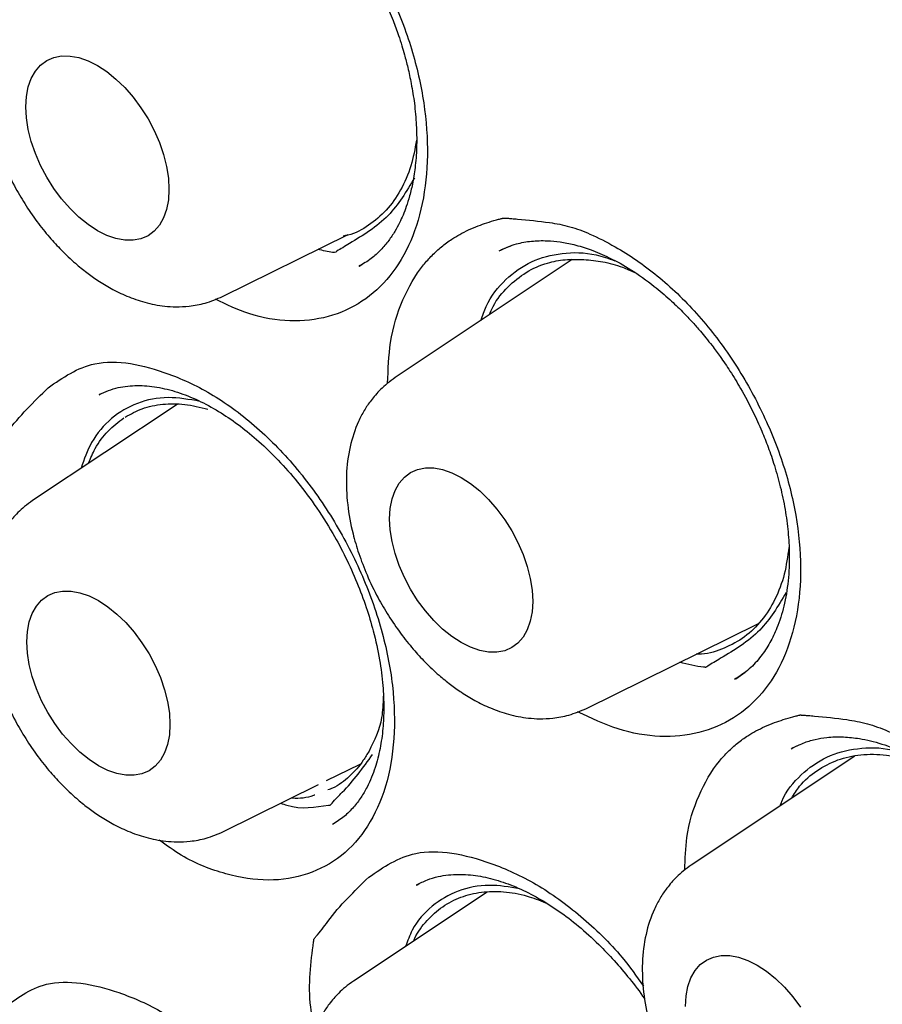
# Model space of a CAD drawing. Header units: millimetres. Extents: x 8 to 1520, y 12 to 1090.
# Tile 29 of 53: x 1236.36 to 1241.58, y 471.1 to 477.06. Entities that reach past the tile are written whole.
import ezdxf

# ---------------------------------------------------------------- set-up
doc = ezdxf.new("R2010")
doc.units = ezdxf.units.MM

msp = doc.modelspace()

# ---------------------------------------------------------------- linework, layer by layer
at = {"color": 7, "linetype": 'Continuous', "lineweight": 30}
for p, q in [((1237.5892, 475.3851), (1238.3486, 475.7608)), ((1239.34, 475.6938), (1239.2728, 475.6651)), ((1239.7071, 475.6084), (1238.6344, 474.8938)), ((1238.42, 475.5736), (1238.4159, 475.5712)), ((1238.4162, 475.5679), (1238.433, 475.579)), ((1236.8481, 474.793), (1236.8423, 474.7905)), ((1237.3131, 474.7311), (1236.4376, 474.1478)), ((1239.7921, 472.8884), (1240.8341, 473.4039)), ((1240.6965, 473.0683), (1240.7544, 473.1083)), ((1240.6944, 473.0699), (1240.6904, 473.0676)), ((1241.0781, 472.6656), (1241.034, 472.6445)), ((1241.4178, 472.5989), (1240.4268, 471.9387)), ((1238.2183, 472.4507), (1238.4215, 472.5512)), ((1237.5953, 472.1425), (1238.1704, 472.427)), ((1238.7787, 471.8253), (1238.7641, 471.8185)), ((1238.7661, 471.8172), (1238.7696, 471.8195)), ((1239.1906, 471.7751), (1238.3813, 471.2358))]:
    msp.add_line(p, q, dxfattribs=at)
at = {"color": 7, "linetype": 'Continuous', "lineweight": 30, "flags": 128}
for points in [[(1236.3974, 476.5344), (1236.4011, 476.5976), (1236.4122, 476.6554), (1236.4304, 476.7069), (1236.4555, 476.7511), (1236.487, 476.7874), (1236.5244, 476.815), (1236.567, 476.8336), (1236.6141, 476.8427), (1236.665, 476.8423), (1236.7187, 476.8324), (1236.7743, 476.813), (1236.8308, 476.7847), (1236.8874, 476.7477), (1236.943, 476.7028), (1236.9967, 476.6508), (1237.0475, 476.5925), (1237.0947, 476.5289), (1237.1373, 476.4611), (1237.1747, 476.3903), (1237.2062, 476.3177), (1237.2313, 476.2445), (1237.2495, 476.172), (1237.2605, 476.1014), (1237.2643, 476.034), (1237.2605, 475.9708), (1237.2495, 475.913), (1237.2313, 475.8615), (1237.2062, 475.8172), (1237.1747, 475.781), (1237.1373, 475.7533), (1237.0947, 475.7348), (1237.0475, 475.7256), (1236.9967, 475.726), (1236.943, 475.736), (1236.8874, 475.7553), (1236.8308, 475.7837), (1236.7743, 475.8206), (1236.7187, 475.8655), (1236.665, 475.9175), (1236.6141, 475.9758), (1236.567, 476.0394), (1236.5244, 476.1072), (1236.487, 476.178), (1236.4555, 476.2506), (1236.4304, 476.3238), (1236.4122, 476.3963), (1236.4011, 476.4669), (1236.3974, 476.5344)], [(1239.0337, 474.2879), (1239.0903, 474.251), (1239.1459, 474.2061), (1239.1996, 474.1541), (1239.2504, 474.0958), (1239.2976, 474.0322), (1239.3402, 473.9644), (1239.3776, 473.8936), (1239.4091, 473.821), (1239.4341, 473.7478), (1239.4524, 473.6753), (1239.4634, 473.6047), (1239.4671, 473.5372), (1239.4634, 473.474), (1239.4524, 473.4162), (1239.4341, 473.3647), (1239.4091, 473.3205), (1239.3776, 473.2843), (1239.3402, 473.2566), (1239.2976, 473.2381), (1239.2504, 473.2289), (1239.1996, 473.2293), (1239.1459, 473.2392), (1239.0903, 473.2586), (1239.0337, 473.2869), (1238.9772, 473.3239), (1238.9215, 473.3688), (1238.8679, 473.4208), (1238.817, 473.4791), (1238.7699, 473.5427), (1238.7273, 473.6105), (1238.6899, 473.6813), (1238.6584, 473.7539), (1238.6333, 473.8271), (1238.6151, 473.8996), (1238.604, 473.9702), (1238.6003, 474.0376), (1238.604, 474.1008), (1238.6151, 474.1587), (1238.6333, 474.2101), (1238.6584, 474.2544), (1238.6899, 474.2906), (1238.7273, 474.3183), (1238.7699, 474.3368), (1238.817, 474.346), (1238.8679, 474.3456), (1238.9215, 474.3356), (1238.9772, 474.3163), (1239.0337, 474.2879)], [(1236.4034, 473.2917), (1236.4072, 473.3549), (1236.4182, 473.4127), (1236.4364, 473.4642), (1236.4615, 473.5084), (1236.493, 473.5447), (1236.5304, 473.5723), (1236.573, 473.5909), (1236.6202, 473.6), (1236.671, 473.5996), (1236.7247, 473.5897), (1236.7803, 473.5703), (1236.8369, 473.542), (1236.8934, 473.505), (1236.949, 473.4602), (1237.0027, 473.4081), (1237.0536, 473.3498), (1237.1007, 473.2862), (1237.1433, 473.2185), (1237.1807, 473.1477), (1237.2122, 473.075), (1237.2373, 473.0019), (1237.2555, 472.9293), (1237.2666, 472.8587), (1237.2703, 472.7913), (1237.2666, 472.7281), (1237.2555, 472.6703), (1237.2373, 472.6188), (1237.2122, 472.5746), (1237.1807, 472.5383), (1237.1433, 472.5107), (1237.1007, 472.4921), (1237.0536, 472.4829), (1237.0027, 472.4833), (1236.949, 472.4933), (1236.8934, 472.5126), (1236.8369, 472.541), (1236.7803, 472.5779), (1236.7247, 472.6228), (1236.671, 472.6748), (1236.6202, 472.7331), (1236.573, 472.7967), (1236.5304, 472.8645), (1236.493, 472.9353), (1236.4615, 473.0079), (1236.4364, 473.0811), (1236.4182, 473.1536), (1236.4072, 473.2242), (1236.4034, 473.2917)], [(1240.3926, 471.0825), (1240.3963, 471.1457), (1240.4074, 471.2035), (1240.4256, 471.255), (1240.4507, 471.2993), (1240.4822, 471.3355), (1240.5196, 471.3632), (1240.5622, 471.3817), (1240.6093, 471.3909), (1240.6602, 471.3905), (1240.7139, 471.3805), (1240.7695, 471.3612), (1240.826, 471.3328), (1240.8826, 471.2959), (1240.9382, 471.251), (1240.9919, 471.199), (1241.0428, 471.1407), (1241.0899, 471.0771)]]:
    msp.add_lwpolyline(points, dxfattribs=at)
at = {"color": 7, "linetype": 'Continuous', "lineweight": 30}
for points, knots in [([(1229.6647, 484.2749), (1229.6861, 484.2768), (1229.736, 484.2814), (1229.8268, 484.2885), (1229.9424, 484.2957), (1230.0842, 484.3017), (1230.238, 484.3045), (1230.4005, 484.3037), (1230.5684, 484.299), (1230.7503, 484.2896), (1230.9394, 484.275), (1231.1291, 484.2558), (1231.3507, 484.2281), (1231.6028, 484.1893), (1231.8844, 484.1364), (1232.2013, 484.0667), (1232.55, 483.9767), (1232.8563, 483.8848), (1233.0748, 483.813), (1233.2062, 483.768), (1233.3232, 483.7263), (1233.4278, 483.6878), (1233.5172, 483.654), (1233.5887, 483.6264), (1233.6439, 483.6047), (1233.6973, 483.5835), (1233.7627, 483.5571), (1233.8448, 483.5234), (1233.9984, 483.4588), (1234.2199, 483.3614), (1234.5827, 483.1915), (1235.031, 482.9634), (1235.4616, 482.7216), (1235.796, 482.5211), (1236.0344, 482.3726), (1236.2843, 482.211), (1236.5504, 482.032), (1236.8335, 481.8338), (1237.1271, 481.6196), (1237.4303, 481.3891), (1237.7422, 481.1422), (1238.0677, 480.8737), (1238.4063, 480.5822), (1238.7509, 480.2727), (1239.1003, 479.9453), (1239.4535, 479.6), (1239.8158, 479.2305), (1240.1862, 478.836), (1240.5637, 478.4155), (1240.9472, 477.9686), (1241.3355, 477.4945), (1241.7272, 476.9929), (1242.1179, 476.4673), (1242.4995, 475.9274), (1242.8652, 475.3833), (1243.2337, 474.8071), (1243.6013, 474.2), (1243.9644, 473.5638), (1244.3011, 472.9377), (1244.6122, 472.3235), (1244.8985, 471.723), (1245.161, 471.1375), (1245.4009, 470.5682), (1245.619, 470.0163), (1245.8166, 469.4826), (1245.9911, 468.9787), (1246.1447, 468.5044), (1246.2796, 468.059), (1246.4021, 467.6256), (1246.5151, 467.1954), (1246.6206, 466.7601), (1246.7247, 466.2895), (1246.8247, 465.7836), (1246.9171, 465.2428), (1246.9956, 464.694), (1247.0555, 464.1675), (1247.0984, 463.6646), (1247.1261, 463.1862), (1247.1382, 462.7733), (1247.1401, 462.4261), (1247.1365, 462.1507), (1247.1284, 461.8904), (1247.1164, 461.6426), (1247.1012, 461.4103), (1247.0834, 461.195), (1247.065, 461.0072), (1247.047, 460.8462), (1247.0304, 460.7115), (1247.0157, 460.602), (1247.0028, 460.5112), (1246.992, 460.438), (1246.9812, 460.3682), (1246.9691, 460.293), (1246.9532, 460.1985), (1246.9331, 460.0847), (1246.9081, 459.952), (1246.8776, 459.801), (1246.8409, 459.6325), (1246.7975, 459.4484), (1246.7467, 459.2497), (1246.6876, 459.0374), (1246.6202, 458.8154), (1246.529, 458.5406), (1246.414, 458.231), (1246.2743, 457.9005), (1246.1328, 457.6024), (1245.9919, 457.3348), (1245.8535, 457.0961), (1245.7217, 456.8863), (1245.6342, 456.7598), (1245.5933, 456.7007)], [0, 0, 0, 0, 0.002729, 0.006354, 0.010878, 0.016302, 0.022625, 0.028213, 0.034355, 0.041049, 0.047932, 0.054676, 0.061283, 0.071387, 0.081151, 0.090575, 0.104072, 0.116804, 0.121596, 0.126095, 0.13001, 0.133334, 0.136567, 0.138938, 0.140474, 0.142069, 0.144261, 0.146986, 0.150237, 0.159524, 0.168947, 0.18611, 0.203707, 0.211304, 0.219006, 0.227174, 0.235919, 0.245241, 0.255141, 0.265004, 0.27538, 0.28627, 0.297673, 0.30959, 0.321348, 0.333566, 0.346245, 0.359385, 0.372986, 0.387046, 0.401568, 0.41655, 0.431993, 0.447537, 0.462745, 0.477616, 0.495016, 0.511931, 0.528359, 0.544302, 0.559759, 0.57473, 0.589214, 0.603212, 0.616724, 0.62975, 0.641468, 0.652762, 0.66364, 0.674531, 0.685681, 0.697091, 0.710872, 0.725013, 0.739514, 0.754375, 0.767266, 0.780417, 0.793826, 0.801849, 0.809898, 0.817463, 0.824434, 0.831636, 0.838071, 0.84374, 0.848644, 0.852781, 0.856153, 0.858802, 0.861252, 0.863019, 0.865378, 0.868359, 0.871993, 0.876258, 0.881154, 0.886681, 0.892839, 0.899501, 0.906771, 0.91465, 0.922738, 0.936136, 0.948765, 0.960626, 0.971717, 0.982041, 0.991596, 1, 1, 1, 1]), ([(1229.9329, 484.0719), (1229.8983, 484.0686), (1229.8223, 484.0613), (1229.7019, 484.0467), (1229.564, 484.0275), (1229.4096, 484.0022), (1229.2391, 483.9699), (1229.0532, 483.929), (1228.8527, 483.8781), (1228.6555, 483.8205), (1228.4644, 483.7574), (1228.2875, 483.6924), (1228.1172, 483.6232), (1227.9598, 483.5533), (1227.816, 483.4842), (1227.6853, 483.4169), (1227.5673, 483.3522), (1227.4574, 483.2885), (1227.3563, 483.227), (1227.265, 483.1687), (1227.1881, 483.1176), (1227.1251, 483.0743), (1227.0708, 483.036), (1227.0168, 482.997), (1226.9553, 482.9514), (1226.8833, 482.8963), (1226.7768, 482.812), (1226.6384, 482.6959), (1226.4716, 482.5447), (1226.302, 482.3782), (1226.1222, 482.1866), (1225.9342, 481.9672), (1225.7414, 481.7183), (1225.5534, 481.4492), (1225.3717, 481.1597), (1225.2309, 480.9088), (1225.1261, 480.7058), (1225.0538, 480.5581), (1224.9853, 480.4104), (1224.9235, 480.2698), (1224.871, 480.1441), (1224.8278, 480.0364), (1224.7933, 479.947), (1224.7665, 479.8756), (1224.7476, 479.8239), (1224.7337, 479.7855), (1224.7211, 479.7503), (1224.7058, 479.7066), (1224.6866, 479.6509), (1224.6638, 479.5834), (1224.6055, 479.4052), (1224.5228, 479.1285), (1224.4257, 478.7488), (1224.3428, 478.367), (1224.2704, 477.9636), (1224.2088, 477.5318), (1224.1599, 477.0695), (1224.1258, 476.5747), (1224.1097, 476.0777), (1224.1103, 475.5825), (1224.1258, 475.0929), (1224.1577, 474.5794), (1224.2074, 474.042), (1224.2764, 473.4808), (1224.366, 472.8982), (1224.4766, 472.2986), (1224.608, 471.6867), (1224.7604, 471.0651), (1224.934, 470.4348), (1225.1288, 469.7971), (1225.3451, 469.1529), (1225.5829, 468.5035), (1225.8423, 467.8502), (1226.1233, 467.1943), (1226.4258, 466.5372), (1226.7495, 465.8803), (1227.0944, 465.2252), (1227.4602, 464.5735), (1227.8464, 463.9266), (1228.2527, 463.2864), (1228.6786, 462.6544), (1229.1235, 462.0326), (1229.5626, 461.4542), (1229.9882, 460.9239), (1230.3923, 460.4451), (1230.7937, 459.9925), (1231.1911, 459.5656), (1231.5835, 459.1641), (1231.9697, 458.7871), (1232.3634, 458.4207), (1232.7633, 458.0666), (1233.1678, 457.7267), (1233.5607, 457.4136), (1233.941, 457.126), (1234.3081, 456.8626), (1234.6615, 456.6222), (1234.9919, 456.4091), (1235.2998, 456.2205), (1235.5926, 456.0497), (1235.8897, 455.8851), (1236.201, 455.7222), (1236.5295, 455.5609), (1236.8458, 455.4165), (1237.1472, 455.2884), (1237.4313, 455.176), (1237.7245, 455.0688), (1238.0254, 454.9683), (1238.3016, 454.8852), (1238.5409, 454.8201), (1238.7327, 454.7723), (1238.8971, 454.7347), (1239.0343, 454.7057), (1239.1398, 454.6849), (1239.2213, 454.6697), (1239.2892, 454.6575), (1239.361, 454.6452), (1239.4432, 454.6319), (1239.5394, 454.6174), (1239.6508, 454.602), (1239.7774, 454.5863), (1239.9215, 454.5708), (1240.0833, 454.5566), (1240.2629, 454.5448), (1240.4556, 454.5369), (1240.656, 454.534), (1240.8589, 454.5369), (1241.0976, 454.5472), (1241.371, 454.5693), (1241.6777, 454.6088), (1241.9822, 454.6632), (1242.2837, 454.7331), (1242.5302, 454.8039), (1242.7165, 454.8656), (1242.8373, 454.9089), (1242.9355, 454.9463), (1243.0081, 454.9755), (1243.0609, 454.9973), (1243.104, 455.0156), (1243.1509, 455.0359), (1243.2178, 455.0657), (1243.3078, 455.1075), (1243.4238, 455.1643), (1243.5573, 455.234), (1243.706, 455.3172), (1243.8667, 455.4142), (1244.0364, 455.525), (1244.2236, 455.6575), (1244.4276, 455.8155), (1244.6473, 456.0036), (1244.8717, 456.2167), (1245.0985, 456.4573), (1245.3269, 456.7261), (1245.4718, 456.9245), (1245.546, 457.0262)], [0, 0, 0, 0, 0.002648, 0.005817, 0.009507, 0.013721, 0.018456, 0.023715, 0.029495, 0.035799, 0.041118, 0.046695, 0.052021, 0.05699, 0.061601, 0.065854, 0.06975, 0.073287, 0.076885, 0.080017, 0.082685, 0.084887, 0.086632, 0.088429, 0.090625, 0.09322, 0.096216, 0.102272, 0.108651, 0.115326, 0.122298, 0.130606, 0.139206, 0.14805, 0.157136, 0.166464, 0.170646, 0.174875, 0.179142, 0.183091, 0.186527, 0.189402, 0.191781, 0.193666, 0.195055, 0.195849, 0.19668, 0.197815, 0.199256, 0.201003, 0.203033, 0.212925, 0.221809, 0.230742, 0.240055, 0.24976, 0.259931, 0.270567, 0.28167, 0.291278, 0.301209, 0.311463, 0.322041, 0.332941, 0.344165, 0.355589, 0.367114, 0.37874, 0.390468, 0.402297, 0.414227, 0.426259, 0.438393, 0.450628, 0.462965, 0.475404, 0.487945, 0.500588, 0.513334, 0.526182, 0.539132, 0.552185, 0.565341, 0.576548, 0.587469, 0.598101, 0.608445, 0.618501, 0.628268, 0.637746, 0.648019, 0.657931, 0.66748, 0.676668, 0.685494, 0.693958, 0.70206, 0.709169, 0.715987, 0.722984, 0.730399, 0.738234, 0.746489, 0.753075, 0.759906, 0.766981, 0.774302, 0.781801, 0.787185, 0.791911, 0.79598, 0.799391, 0.802143, 0.803866, 0.805493, 0.807236, 0.809262, 0.811681, 0.814494, 0.8177, 0.821301, 0.825496, 0.830123, 0.835182, 0.840502, 0.845864, 0.851268, 0.859602, 0.868034, 0.876564, 0.885191, 0.893885, 0.898179, 0.901819, 0.904807, 0.907141, 0.908516, 0.909709, 0.911173, 0.912923, 0.916028, 0.919757, 0.924109, 0.929083, 0.934548, 0.940375, 0.946564, 0.954241, 0.96241, 0.971071, 0.980224, 0.989867, 1, 1, 1, 1]), ([(1237.3406, 478.3785), (1237.3805, 478.3719), (1237.4591, 478.3588), (1237.5898, 478.3088), (1237.7644, 478.2179), (1237.9818, 478.068), (1238.2161, 477.8363), (1238.4244, 477.5615), (1238.5966, 477.2536), (1238.7283, 476.9276), (1238.809, 476.5967), (1238.8386, 476.2755), (1238.8132, 475.9773), (1238.7368, 475.7144), (1238.609, 475.5015), (1238.4389, 475.3448), (1238.2325, 475.2522), (1237.9996, 475.2269), (1237.766, 475.2633), (1237.6129, 475.3361), (1237.5451, 475.3684)], [0, 0, 0, 0, 0.029449, 0.057926, 0.093831, 0.155241, 0.216309, 0.277181, 0.338781, 0.400173, 0.461093, 0.52241, 0.583642, 0.645183, 0.706528, 0.7677, 0.829043, 0.890128, 0.951341, 1, 1, 1, 1]), ([(1237.077, 478.2113), (1237.0935, 478.219), (1237.1283, 478.2352), (1237.2036, 478.2565), (1237.2971, 478.2657), (1237.4002, 478.2604), (1237.509, 478.2389), (1237.6291, 478.1977), (1237.7571, 478.1356), (1237.8902, 478.0507), (1238.0215, 477.9458), (1238.1345, 477.8366), (1238.2276, 477.7318), (1238.3034, 477.6362), (1238.3776, 477.5319), (1238.4479, 477.4203), (1238.5153, 477.2983), (1238.5728, 477.1783), (1238.6191, 477.0663), (1238.6515, 476.9765), (1238.6739, 476.9072), (1238.6928, 476.8425), (1238.7126, 476.766), (1238.7337, 476.6675), (1238.7524, 476.55), (1238.7637, 476.4255), (1238.7657, 476.2995), (1238.7582, 476.1835), (1238.7428, 476.0806), (1238.7234, 475.9977), (1238.7029, 475.932), (1238.6822, 475.8781), (1238.6594, 475.8282), (1238.6309, 475.7759), (1238.5939, 475.7204), (1238.5466, 475.6644), (1238.4876, 475.6102), (1238.4401, 475.5822), (1238.415, 475.5674)], [0, 0, 0, 0, 0.027951, 0.059041, 0.092692, 0.124447, 0.162361, 0.198842, 0.238081, 0.278972, 0.319403, 0.359013, 0.386682, 0.412434, 0.438256, 0.468468, 0.495847, 0.525814, 0.552063, 0.572289, 0.58648, 0.598682, 0.615933, 0.638303, 0.665792, 0.69702, 0.726261, 0.757924, 0.785778, 0.809631, 0.829598, 0.846407, 0.862987, 0.8833, 0.907153, 0.934518, 0.965431, 1, 1, 1, 1]), ([(1236.4315, 477.3905), (1236.4149, 477.3786), (1236.3829, 477.3558), (1236.332, 477.3084), (1236.2845, 477.2533), (1236.2435, 477.1927), (1236.1959, 477.1018), (1236.1526, 476.9707), (1236.1316, 476.8007), (1236.1392, 476.6227), (1236.1687, 476.4627), (1236.2104, 476.3202), (1236.2604, 476.1895), (1236.3214, 476.0635), (1236.3904, 475.9453), (1236.4619, 475.8408), (1236.5369, 475.7468), (1236.6149, 475.6617), (1236.6905, 475.5905), (1236.7641, 475.5305), (1236.8363, 475.4791), (1236.9172, 475.4301), (1237.0124, 475.3839), (1237.101, 475.3531), (1237.178, 475.335), (1237.2406, 475.3255), (1237.3097, 475.3211), (1237.3921, 475.3251), (1237.4888, 475.3423), (1237.5541, 475.3702), (1237.5892, 475.3851)], [0, 0, 0, 0, 0.0199226, 0.0381662, 0.0700163, 0.0986519, 0.1272263, 0.1845991, 0.2437841, 0.3024322, 0.3586133, 0.3969811, 0.4389166, 0.4844907, 0.5211247, 0.5598582, 0.5967604, 0.6292226, 0.6655811, 0.6940138, 0.7202641, 0.7511523, 0.7868513, 0.8269057, 0.8485191, 0.8712085, 0.8956159, 0.9249158, 0.9596922, 1, 1, 1, 1]), ([(1238.7637, 476.3326), (1238.7538, 476.2796), (1238.733, 476.1691), (1238.6701, 476.0264), (1238.584, 475.9037), (1238.4754, 475.8132), (1238.3856, 475.7625), (1238.3294, 475.7527), (1238.3201, 475.751)], [0, 0, 0, 0, 0.179584, 0.374979, 0.570374, 0.765768, 0.961163, 1, 1, 1, 1]), ([(1238.7508, 476.1038), (1238.702, 476.022), (1238.5988, 475.8492), (1238.4253, 475.7481), (1238.3305, 475.6892), (1238.3171, 475.6808)], [0, 0, 0, 0, 0.435451, 0.92024, 1, 1, 1, 1]), ([(1238.5883, 474.8593), (1238.5915, 474.9434), (1238.5984, 475.1274), (1238.6739, 475.3714), (1238.7702, 475.5381), (1238.8569, 475.6353), (1238.9141, 475.6875), (1238.9705, 475.7292), (1239.0258, 475.7625), (1239.0795, 475.7894), (1239.1342, 475.8123), (1239.1907, 475.8325), (1239.2356, 475.8465), (1239.2672, 475.8547), (1239.2803, 475.858), (1239.2865, 475.8594), (1239.2894, 475.8602), (1239.2929, 475.8605), (1239.3007, 475.86), (1239.3169, 475.8591), (1239.3431, 475.857), (1239.4277, 475.8503), (1239.5045, 475.841), (1239.5693, 475.8332)], [0, 0, 0, 0, 0.130294, 0.284826, 0.439431, 0.490976, 0.542914, 0.595496, 0.634155, 0.675189, 0.718686, 0.755493, 0.797142, 0.814069, 0.821249, 0.824356, 0.826775, 0.827302, 0.831123, 0.841461, 0.857795, 0.880128, 1, 1, 1, 1]), ([(1239.5693, 475.8332), (1239.6101, 475.8263), (1239.6903, 475.8126), (1239.8239, 475.762), (1240.0023, 475.6705), (1240.2244, 475.5201), (1240.4637, 475.2888), (1240.6764, 475.015), (1240.8522, 474.7087), (1240.9866, 474.3849), (1241.0688, 474.0568), (1241.0989, 473.7386), (1241.0728, 473.4438), (1240.9945, 473.1842), (1240.8638, 472.9747), (1240.6899, 472.8211), (1240.4789, 472.7314), (1240.241, 472.708), (1239.9899, 472.7496), (1239.821, 472.8296), (1239.7392, 472.8683)], [0, 0, 0, 0, 0.029193, 0.057422, 0.093016, 0.153892, 0.214429, 0.274773, 0.335838, 0.396696, 0.457086, 0.517871, 0.578571, 0.639577, 0.700389, 0.761029, 0.821839, 0.882394, 0.943075, 1, 1, 1, 1]), ([(1239.264, 475.6613), (1239.2815, 475.6699), (1239.3133, 475.6856), (1239.3622, 475.7026), (1239.4118, 475.714), (1239.4595, 475.7206), (1239.5066, 475.7237), (1239.5645, 475.7233), (1239.6343, 475.7168), (1239.7204, 475.6998), (1239.8202, 475.6695), (1239.9356, 475.6205), (1240.0659, 475.5478), (1240.1888, 475.4606), (1240.2932, 475.3719), (1240.3707, 475.2977), (1240.4323, 475.2326), (1240.479, 475.1794), (1240.5178, 475.1325), (1240.558, 475.0815), (1240.6072, 475.0148), (1240.6656, 474.9288), (1240.7336, 474.8173), (1240.7982, 474.6953), (1240.8525, 474.5759), (1240.8954, 474.4675), (1240.9339, 474.3551), (1240.9693, 474.2284), (1240.9973, 474.0933), (1241.0155, 473.9576), (1241.0236, 473.8112), (1241.017, 473.6591), (1240.9914, 473.5075), (1240.9524, 473.3847), (1240.9036, 473.2824), (1240.8478, 473.198), (1240.7773, 473.1207), (1240.7193, 473.083), (1240.6885, 473.063)], [0, 0, 0, 0, 0.027669, 0.050039, 0.067242, 0.082881, 0.098857, 0.115196, 0.140314, 0.166779, 0.197002, 0.231273, 0.269667, 0.312087, 0.340754, 0.365107, 0.384936, 0.400362, 0.411517, 0.424405, 0.442025, 0.46436, 0.490227, 0.524216, 0.551052, 0.57304, 0.598369, 0.627649, 0.659336, 0.691258, 0.723155, 0.766005, 0.808494, 0.849928, 0.880815, 0.915158, 0.954831, 1, 1, 1, 1]), ([(1238.3171, 475.6808), (1238.3045, 475.6742), (1238.2875, 475.6651), (1238.2722, 475.6526), (1238.2671, 475.6513), (1238.2668, 475.6513), (1238.2658, 475.6513), (1238.262, 475.6516), (1238.2298, 475.6545), (1238.1972, 475.6633), (1238.1676, 475.6713)], [0, 0, 0, 0, 0.29042, 0.393792, 0.394372, 0.395476, 0.399272, 0.41324, 0.4667, 1, 1, 1, 1]), ([(1239.1535, 475.2396), (1239.1635, 475.2687), (1239.1976, 475.3681), (1239.2997, 475.494), (1239.4552, 475.6053), (1239.6427, 475.6538), (1239.8162, 475.6531), (1239.9263, 475.6148), (1239.9637, 475.6018)], [0, 0, 0, 0, 0.084453, 0.288908, 0.490179, 0.692162, 0.895584, 1, 1, 1, 1]), ([(1239.2039, 475.2732), (1239.2114, 475.2907), (1239.24, 475.357), (1239.3145, 475.4463), (1239.4248, 475.5362), (1239.5441, 475.5879), (1239.6626, 475.6119), (1239.7389, 475.6102), (1239.777, 475.6093)], [0, 0, 0, 0, 0.073897, 0.279543, 0.485189, 0.690835, 0.845417, 1, 1, 1, 1]), ([(1239.777, 475.6093), (1239.8152, 475.6057), (1239.8918, 475.5985), (1239.9957, 475.5705), (1240.0604, 475.5415), (1240.0849, 475.5305)], [0, 0, 0, 0, 0.381097, 0.765322, 1, 1, 1, 1]), ([(1236.5319, 474.8319), (1236.6209, 474.8932), (1236.8221, 475.0318), (1237.1979, 474.9535), (1237.5335, 474.7978), (1237.7995, 474.5983), (1238.0466, 474.3452), (1238.2607, 474.0437), (1238.4345, 473.7132), (1238.5582, 473.3681), (1238.6277, 473.0244), (1238.6352, 472.6998), (1238.585, 472.4074), (1238.4756, 472.1664), (1238.3152, 471.9842), (1238.1089, 471.8749), (1237.8707, 471.8342), (1237.6095, 471.8766), (1237.3826, 471.962), (1237.2497, 472.0579), (1237.2054, 472.0899)], [0, 0, 0, 0, 0.073856, 0.166918, 0.220552, 0.274469, 0.328191, 0.381738, 0.435529, 0.489221, 0.542656, 0.596559, 0.650402, 0.704501, 0.757802, 0.811899, 0.865915, 0.919231, 0.973009, 1, 1, 1, 1]), ([(1238.6344, 474.8938), (1238.6177, 474.8819), (1238.5858, 474.859), (1238.5349, 474.8117), (1238.4874, 474.7566), (1238.4464, 474.696), (1238.3987, 474.6051), (1238.3555, 474.474), (1238.3345, 474.304), (1238.3421, 474.126), (1238.3716, 473.966), (1238.4133, 473.8234), (1238.4633, 473.6928), (1238.5243, 473.5667), (1238.5933, 473.4486), (1238.6648, 473.3441), (1238.7398, 473.25), (1238.8178, 473.165), (1238.8934, 473.0938), (1238.967, 473.0337), (1239.0392, 472.9824), (1239.1201, 472.9334), (1239.2152, 472.8872), (1239.3039, 472.8564), (1239.3809, 472.8383), (1239.4435, 472.8288), (1239.5126, 472.8244), (1239.595, 472.8284), (1239.6917, 472.8456), (1239.757, 472.8734), (1239.7921, 472.8884)], [0, 0, 0, 0, 0.019923, 0.038166, 0.070016, 0.098652, 0.127226, 0.184599, 0.243784, 0.302432, 0.358613, 0.396981, 0.438917, 0.484491, 0.521125, 0.559858, 0.59676, 0.629223, 0.665581, 0.694014, 0.720264, 0.751152, 0.786851, 0.826906, 0.848519, 0.871209, 0.895616, 0.924916, 0.959692, 1, 1, 1, 1]), ([(1236.2066, 473.8557), (1236.1949, 473.9171), (1236.1553, 474.1251), (1236.1814, 474.3144), (1236.1997, 474.4463), (1236.2005, 474.4518), (1236.2008, 474.4532), (1236.2009, 474.4536), (1236.2037, 474.4603), (1236.2355, 474.4919), (1236.3316, 474.6348), (1236.4453, 474.7467), (1236.5319, 474.8319)], [0, 0, 0, 0, 0.13537, 0.458881, 0.46953, 0.47231, 0.473064, 0.473283, 0.473397, 0.493822, 0.61465, 1, 1, 1, 1]), ([(1236.8412, 474.7899), (1236.8598, 474.7988), (1236.8951, 474.8158), (1236.9533, 474.8328), (1237.011, 474.8428), (1237.0714, 474.8462), (1237.1309, 474.8437), (1237.2115, 474.8336), (1237.3144, 474.8083), (1237.4396, 474.7587), (1237.5628, 474.6922), (1237.681, 474.6126), (1237.7972, 474.5192), (1237.9136, 474.4086), (1238.0318, 474.2768), (1238.1488, 474.1228), (1238.2506, 473.9628), (1238.336, 473.8033), (1238.404, 473.6529), (1238.4597, 473.5033), (1238.5065, 473.3463), (1238.541, 473.187), (1238.561, 473.0307), (1238.5669, 472.8917), (1238.5613, 472.7641), (1238.5441, 472.6423), (1238.5191, 472.5451), (1238.4908, 472.4679), (1238.4629, 472.4076), (1238.4269, 472.346), (1238.3811, 472.2862), (1238.3246, 472.2298), (1238.2791, 472.201), (1238.2552, 472.1858)], [0, 0, 0, 0, 0.0296627, 0.0563919, 0.0800008, 0.1004889, 0.120264, 0.140183, 0.1803722, 0.2195578, 0.2568701, 0.2922988, 0.3264068, 0.3625988, 0.4014612, 0.4425249, 0.4862209, 0.5207224, 0.5560394, 0.5901696, 0.6226138, 0.6627312, 0.6994958, 0.7330492, 0.7653883, 0.7994182, 0.8352, 0.8544943, 0.8770004, 0.902806, 0.9318978, 0.9643017, 1, 1, 1, 1]), ([(1237.4516, 474.7495), (1237.3865, 474.7607), (1237.2523, 474.7839), (1237.0694, 474.7467), (1236.9118, 474.6536), (1236.7937, 474.5192), (1236.7507, 474.3979), (1236.7315, 474.3437)], [0, 0, 0, 0, 0.199345, 0.411536, 0.621442, 0.830773, 1, 1, 1, 1]), ([(1236.9991, 474.6537), (1237.0326, 474.6724), (1237.1022, 474.7114), (1237.2247, 474.7359), (1237.3586, 474.7368), (1237.4531, 474.7132), (1237.5004, 474.7013)], [0, 0, 0, 0, 0.236241, 0.490827, 0.745414, 1, 1, 1, 1]), ([(1236.777, 474.374), (1236.7898, 474.4044), (1236.8208, 474.4786), (1236.8923, 474.5734), (1236.9582, 474.6243), (1236.9911, 474.6498)], [0, 0, 0, 0, 0.258329, 0.629164, 1, 1, 1, 1]), ([(1236.4376, 474.1478), (1236.4209, 474.1359), (1236.3889, 474.1131), (1236.338, 474.0657), (1236.2905, 474.0106), (1236.2495, 473.95), (1236.2019, 473.8591), (1236.1586, 473.728), (1236.1377, 473.558), (1236.1452, 473.38), (1236.1747, 473.22), (1236.2164, 473.0775), (1236.2664, 472.9469), (1236.3274, 472.8208), (1236.3964, 472.7026), (1236.4679, 472.5981), (1236.5429, 472.5041), (1236.621, 472.419), (1236.6965, 472.3478), (1236.7701, 472.2878), (1236.8423, 472.2364), (1236.9232, 472.1874), (1237.0184, 472.1413), (1237.107, 472.1104), (1237.184, 472.0923), (1237.2466, 472.0828), (1237.3157, 472.0785), (1237.3981, 472.0824), (1237.4948, 472.0996), (1237.5602, 472.1275), (1237.5952, 472.1424)], [0, 0, 0, 0, 0.0199226, 0.0381662, 0.0700163, 0.0986519, 0.1272263, 0.1845991, 0.2437841, 0.3024322, 0.3586133, 0.3969811, 0.4389166, 0.4844907, 0.5211247, 0.5598582, 0.5967604, 0.6292226, 0.6655811, 0.6940138, 0.7202641, 0.7511523, 0.7868513, 0.8269057, 0.8485191, 0.8712085, 0.8956159, 0.9249158, 0.9596922, 1, 1, 1, 1]), ([(1241.0189, 473.864), (1241.0112, 473.8089), (1240.9951, 473.6952), (1240.9382, 473.5462), (1240.8571, 473.418), (1240.7536, 473.317), (1240.6295, 473.2506), (1240.5292, 473.2174), (1240.4682, 473.2177), (1240.4578, 473.2177)], [0, 0, 0, 0, 0.152542, 0.315297, 0.478053, 0.640808, 0.803563, 0.966319, 1, 1, 1, 1]), ([(1241.002, 473.5903), (1240.9531, 473.5088), (1240.8498, 473.3364), (1240.6741, 473.2346), (1240.5781, 473.1753), (1240.5644, 473.1668)], [0, 0, 0, 0, 0.435014, 0.919631, 1, 1, 1, 1]), ([(1240.5644, 473.1668), (1240.5518, 473.1602), (1240.5347, 473.1512), (1240.5193, 473.1386), (1240.5141, 473.1373), (1240.5138, 473.1373), (1240.5128, 473.1373), (1240.5089, 473.1376), (1240.458, 473.1421), (1240.4061, 473.1554), (1240.3573, 473.168)], [0, 0, 0, 0, 0.216987, 0.294893, 0.295329, 0.296163, 0.299039, 0.309641, 0.350257, 1, 1, 1, 1]), ([(1238.562, 472.9622), (1238.5604, 472.918), (1238.5558, 472.7891), (1238.5076, 472.693), (1238.4759, 472.6299)], [0, 0, 0, 0, 0.342953, 1, 1, 1, 1]), ([(1240.388, 471.9097), (1240.3902, 471.9762), (1240.3958, 472.1412), (1240.4673, 472.3671), (1240.5629, 472.5319), (1240.6499, 472.6276), (1240.7073, 472.679), (1240.7641, 472.7201), (1240.8197, 472.7528), (1240.8739, 472.7792), (1240.9291, 472.8017), (1240.9861, 472.8214), (1241.0315, 472.8351), (1241.0634, 472.8431), (1241.0767, 472.8463), (1241.0829, 472.8476), (1241.0858, 472.8485), (1241.0893, 472.8488), (1241.0973, 472.8482), (1241.1136, 472.8473), (1241.1402, 472.8451), (1241.226, 472.8381), (1241.3038, 472.8287), (1241.3695, 472.8208)], [0, 0, 0, 0, 0.107226, 0.26586, 0.424562, 0.477475, 0.530791, 0.584768, 0.624452, 0.666573, 0.711225, 0.749009, 0.791763, 0.809139, 0.816509, 0.819698, 0.822181, 0.822722, 0.826643, 0.837255, 0.854023, 0.876949, 1, 1, 1, 1]), ([(1241.3695, 472.8208), (1241.4108, 472.8138), (1241.4922, 472.8), (1241.6279, 472.7494), (1241.8094, 472.6583), (1242.0356, 472.5088), (1242.28, 472.2791), (1242.4978, 472.0076), (1242.6785, 471.7041), (1242.8175, 471.3834), (1242.9036, 471.0586), (1242.9369, 470.7439), (1242.913, 470.4524), (1242.8361, 470.1961), (1242.7056, 469.9894), (1242.5308, 469.838), (1242.3181, 469.7507), (1242.0771, 469.726), (1241.8177, 469.7781), (1241.6295, 469.8425), (1241.5345, 469.906), (1241.5265, 469.9113)], [0, 0, 0, 0, 0.028917, 0.056879, 0.092136, 0.152436, 0.212401, 0.272173, 0.33266, 0.392944, 0.452761, 0.512973, 0.573096, 0.633527, 0.693762, 0.753829, 0.814063, 0.874045, 0.934152, 0.994461, 1, 1, 1, 1]), ([(1241.0329, 472.6439), (1241.0566, 472.6562), (1241.1021, 472.6797), (1241.1748, 472.7013), (1241.2551, 472.7149), (1241.3441, 472.7178), (1241.457, 472.7062), (1241.5819, 472.676), (1241.7252, 472.6197), (1241.8695, 472.5413), (1242.0085, 472.4451), (1242.1363, 472.3375), (1242.2434, 472.2313), (1242.3319, 472.131), (1242.4086, 472.0344), (1242.4864, 471.925), (1242.5567, 471.8126), (1242.6171, 471.7026), (1242.6634, 471.6081), (1242.7, 471.5242), (1242.7264, 471.4576), (1242.7469, 471.4014), (1242.7666, 471.3429), (1242.7889, 471.2692), (1242.8131, 471.1747), (1242.8357, 471.0612), (1242.8514, 470.9397), (1242.8574, 470.8242), (1242.8551, 470.7205), (1242.8467, 470.6329), (1242.8349, 470.5626), (1242.8228, 470.5092), (1242.8096, 470.4616), (1242.7934, 470.4136), (1242.7729, 470.3634), (1242.7468, 470.3106), (1242.7135, 470.2557), (1242.6703, 470.1994), (1242.6159, 470.1437), (1242.5718, 470.1137), (1242.5484, 470.0977)], [0, 0, 0, 0, 0.032474, 0.062019, 0.088728, 0.123536, 0.153957, 0.195016, 0.237211, 0.280116, 0.320707, 0.358926, 0.394631, 0.420372, 0.445432, 0.473283, 0.505213, 0.528779, 0.552257, 0.571721, 0.587043, 0.598234, 0.610372, 0.627369, 0.649214, 0.676025, 0.707144, 0.73627, 0.761572, 0.786992, 0.806887, 0.821285, 0.835199, 0.851922, 0.868036, 0.886431, 0.908733, 0.935086, 0.965484, 1, 1, 1, 1]), ([(1238.4759, 472.6299), (1238.4647, 472.6108), (1238.4305, 472.5528), (1238.3585, 472.4742), (1238.2848, 472.4153), (1238.2361, 472.3977), (1238.2265, 472.3942)], [0, 0, 0, 0, 0.179583, 0.545126, 0.91067, 1, 1, 1, 1]), ([(1240.9663, 472.2981), (1240.9693, 472.3066), (1240.9967, 472.3839), (1241.0891, 472.4909), (1241.2431, 472.6036), (1241.432, 472.6522), (1241.6016, 472.6537), (1241.7077, 472.6186), (1241.74, 472.608)], [0, 0, 0, 0, 0.02711, 0.248116, 0.465677, 0.684012, 0.903896, 1, 1, 1, 1]), ([(1237.9414, 472.3137), (1237.9537, 472.3093), (1238.0565, 472.2726), (1238.1528, 472.2912), (1238.2368, 472.3025), (1238.2403, 472.303), (1238.2412, 472.3032), (1238.2414, 472.3033), (1238.2458, 472.3057), (1238.2674, 472.3354), (1238.3627, 472.4229), (1238.4393, 472.529), (1238.4976, 472.6098)], [0, 0, 0, 0, 0.048118, 0.403326, 0.414966, 0.418007, 0.418833, 0.419074, 0.4192, 0.441707, 0.574879, 1, 1, 1, 1]), ([(1241.0356, 472.3443), (1241.051, 472.3692), (1241.0925, 472.4361), (1241.1867, 472.5155), (1241.3111, 472.581), (1241.454, 472.613), (1241.5951, 472.6111), (1241.7299, 472.5858), (1241.8122, 472.5551), (1241.8536, 472.5397)], [0, 0, 0, 0, 0.095692, 0.257663, 0.424332, 0.586303, 0.752972, 0.875492, 1, 1, 1, 1]), ([(1238.1467, 472.3635), (1238.144, 472.3624), (1238.1028, 472.3463), (1238.0539, 472.3398), (1238.0058, 472.3441), (1238.0033, 472.3443)], [0, 0, 0, 0, 0.06078, 0.950735, 1, 1, 1, 1]), ([(1238.4737, 471.8653), (1238.5632, 471.9262), (1238.7656, 472.0638), (1239.1473, 471.9869), (1239.4897, 471.8338), (1239.7603, 471.6354), (1239.983, 471.4241), (1240.0958, 471.2646), (1240.1374, 471.2059)], [0, 0, 0, 0, 0.205429, 0.464277, 0.613458, 0.763428, 0.912855, 1, 1, 1, 1]), ([(1240.4267, 471.9387), (1240.4101, 471.9268), (1240.3781, 471.9039), (1240.3272, 471.8566), (1240.2797, 471.8015), (1240.2387, 471.7409), (1240.1911, 471.65), (1240.1478, 471.5189), (1240.1268, 471.3489), (1240.1344, 471.1709), (1240.1639, 471.0109), (1240.2056, 470.8683), (1240.2556, 470.7377), (1240.3166, 470.6116), (1240.3856, 470.4935), (1240.4571, 470.389), (1240.5321, 470.2949), (1240.6102, 470.2099), (1240.6857, 470.1387), (1240.7593, 470.0786), (1240.8315, 470.0273), (1240.9124, 469.9783), (1241.0076, 469.9321), (1241.0962, 469.9013), (1241.1732, 469.8832), (1241.2358, 469.8737), (1241.3049, 469.8693), (1241.3873, 469.8733), (1241.484, 469.8905), (1241.5494, 469.9183), (1241.5844, 469.9333)], [0, 0, 0, 0, 0.0199226, 0.0381662, 0.0700163, 0.0986519, 0.1272263, 0.1845991, 0.2437841, 0.3024322, 0.3586133, 0.3969811, 0.4389166, 0.4844907, 0.5211247, 0.5598582, 0.5967604, 0.6292226, 0.6655811, 0.6940138, 0.7202641, 0.7511523, 0.7868513, 0.8269057, 0.8485191, 0.8712085, 0.8956159, 0.9249158, 0.9596922, 1, 1, 1, 1]), ([(1238.1481, 470.937), (1238.1385, 470.9845), (1238.0996, 471.1769), (1238.1242, 471.352), (1238.1413, 471.4826), (1238.1421, 471.4881), (1238.1423, 471.4895), (1238.1424, 471.4899), (1238.1452, 471.4966), (1238.1771, 471.5279), (1238.2729, 471.6696), (1238.3869, 471.7807), (1238.4737, 471.8653)], [0, 0, 0, 0, 0.109108, 0.442445, 0.453418, 0.456282, 0.457059, 0.457284, 0.457402, 0.478448, 0.602945, 1, 1, 1, 1]), ([(1238.7631, 471.818), (1238.7845, 471.8291), (1238.8248, 471.8498), (1238.8902, 471.8692), (1238.9527, 471.88), (1239.0154, 471.8835), (1239.0755, 471.8812), (1239.1548, 471.8717), (1239.2553, 471.8484), (1239.3784, 471.8029), (1239.5021, 471.7404), (1239.6246, 471.6628), (1239.7472, 471.5694), (1239.8595, 471.4676), (1239.9628, 471.3601), (1240.0549, 471.2499), (1240.117, 471.1702), (1240.1458, 471.1257), (1240.147, 471.1239)], [0, 0, 0, 0, 0.071959, 0.135231, 0.18939, 0.234391, 0.27674, 0.31878, 0.401764, 0.482857, 0.562127, 0.639698, 0.716339, 0.797174, 0.861363, 0.927936, 0.996993, 1, 1, 1, 1]), ([(1239.3875, 471.7956), (1239.3254, 471.8057), (1239.193, 471.8274), (1239.0114, 471.7903), (1238.8537, 471.6969), (1238.7457, 471.5797), (1238.7096, 471.4802), (1238.6974, 471.4465)], [0, 0, 0, 0, 0.202737, 0.431817, 0.658435, 0.88443, 1, 1, 1, 1]), ([(1238.7456, 471.4785), (1238.7479, 471.4841), (1238.7682, 471.5329), (1238.8263, 471.6053), (1238.919, 471.6909), (1239.03, 471.7484), (1239.1543, 471.7793), (1239.2895, 471.7811), (1239.4208, 471.7598), (1239.5071, 471.7257), (1239.5445, 471.7109)], [0, 0, 0, 0, 0.018591, 0.163684, 0.308776, 0.453869, 0.598962, 0.744054, 0.889147, 1, 1, 1, 1]), ([(1236.2539, 471.0644), (1236.3374, 471.1277), (1236.526, 471.2707), (1236.8951, 471.2026), (1237.2289, 471.0565), (1237.4973, 470.865), (1237.7501, 470.6198), (1237.9732, 470.3255), (1238.1585, 470.0013), (1238.296, 469.6613), (1238.3806, 469.3212), (1238.4042, 468.9986), (1238.37, 468.7065), (1238.2758, 468.464), (1238.129, 468.2786), (1237.9339, 468.1645), (1237.7045, 468.1184), (1237.4485, 468.1514), (1237.1792, 468.2551), (1236.9117, 468.4348), (1236.7252, 468.5888), (1236.6417, 468.6928), (1236.6345, 468.7018)], [0, 0, 0, 0, 0.068022, 0.153732, 0.203129, 0.252787, 0.302266, 0.351581, 0.401125, 0.450574, 0.49979, 0.549432, 0.599024, 0.648847, 0.697939, 0.747762, 0.79751, 0.846615, 0.896144, 0.945615, 0.995327, 1, 1, 1, 1]), ([(1238.3812, 471.2358), (1238.3646, 471.2239), (1238.3326, 471.2011), (1238.2817, 471.1537), (1238.2342, 471.0987), (1238.1932, 471.038), (1238.1456, 470.9472), (1238.1023, 470.816), (1238.0813, 470.646), (1238.0889, 470.468), (1238.1184, 470.308), (1238.1601, 470.1655), (1238.2101, 470.0349), (1238.2711, 469.9088), (1238.3401, 469.7906), (1238.4116, 469.6861), (1238.4866, 469.5921), (1238.5647, 469.507), (1238.6402, 469.4358), (1238.7138, 469.3758), (1238.786, 469.3244), (1238.8669, 469.2754), (1238.9621, 469.2293), (1239.0507, 469.1984), (1239.1277, 469.1803), (1239.1903, 469.1708), (1239.2594, 469.1665), (1239.3418, 469.1704), (1239.4385, 469.1876), (1239.5039, 469.2155), (1239.5389, 469.2304)], [0, 0, 0, 0, 0.019923, 0.038166, 0.070016, 0.098652, 0.127226, 0.184599, 0.243784, 0.302432, 0.358613, 0.396981, 0.438917, 0.484491, 0.521125, 0.559858, 0.59676, 0.629223, 0.665581, 0.694014, 0.720264, 0.751152, 0.786851, 0.826906, 0.848519, 0.871209, 0.895616, 0.924916, 0.959692, 1, 1, 1, 1])]:
    msp.add_open_spline(points, degree=3, knots=knots, dxfattribs=at)

doc.saveas('drawing.dxf')
